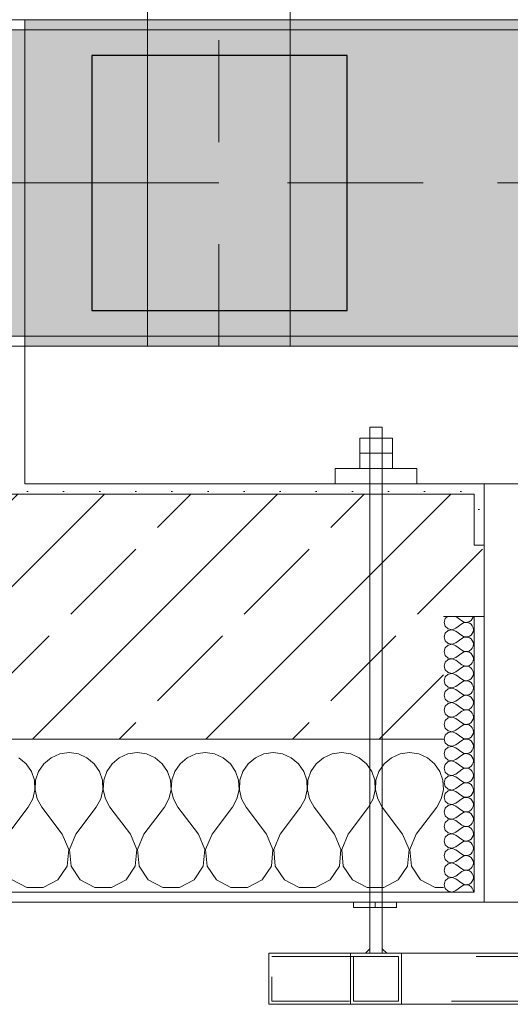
# Model space of a CAD drawing. Header units: metres. Extents: x -3.6 to 84.5, y -11 to 16.8.
# Tile 107 of 225: x 33.085 to 33.565, y -0.255 to 0.71. Entities that reach past the tile are written whole.
import ezdxf

# ---------------------------------------------------------------- set-up
doc = ezdxf.new("R2010")
doc.units = ezdxf.units.M
doc.header["$MEASUREMENT"] = 0
for name, pattern in [('Achse', [0.2, 0.1, -0.05, 0, -0.05]), ('Punktlinie eng', [0.0375, 0.0125, -0.025]), ('Strichlinie doppelt', [0.546806, 0.264583, -0.105833, 0.070556, -0.105833])]:
    doc.linetypes.add(name, pattern=pattern)
for name, color, linetype in [('451 - Universal.Achsen Raster', 7, 'Continuous'), ('604 - Struktur.Wand Aussen', 7, 'Continuous'), ('607 - Struktur.Stütze', 7, 'Continuous'), ('608 - Struktur.Träger', 7, 'Continuous'), ('Neubau_301 - Elemente.Linie', 7, 'Continuous'), ('Neubau_607 - Struktur.Stütze', 7, 'Continuous'), ('Neubau_612 - Struktur.Stahlbau', 7, 'Continuous')]:
    doc.layers.add(name, color=color, linetype=linetype)
pattern_1 = [(45, (0, 0), (-0.01767767, 0.01767767), [0, -0.025])]
pattern_2 = [(0, (0, 0), (0, 0.08660254), [0, -0.05]), (0, (0.025, 0.0433), (0, 0.08660254), [0, -0.05])]
pattern_3 = [(45, (0, 0), (-0.08485281, 0.08485281), []), (45, (-0.04243, 0.04243), (-0.08485281, 0.08485281), [0.09, -0.03])]

# ---------------------------------------------------------------- blocks, each defined once
blk = doc.blocks.new('*X78')
at = {"layer": '604 - Struktur.Wand Aussen', "color": 7, "linetype": 'Continuous', "lineweight": 5}
for p, q in [((33.12422, -0.0096), (33.11581, -0.01331)), ((33.13333, -0.00833), (33.12422, -0.0096)), ((33.14244, -0.0096), (33.13333, -0.00833)), ((33.15086, -0.01331), (33.14244, -0.0096)), ((33.19089, -0.0096), (33.18248, -0.01331)), ((33.2, -0.00833), (33.19089, -0.0096)), ((33.20911, -0.0096), (33.2, -0.00833)), ((33.21752, -0.01331), (33.20911, -0.0096)), ((33.25756, -0.0096), (33.24914, -0.01331)), ((33.26667, -0.00833), (33.25756, -0.0096)), ((33.27578, -0.0096), (33.26667, -0.00833)), ((33.28419, -0.01331), (33.27578, -0.0096)), ((33.32422, -0.0096), (33.31581, -0.01331)), ((33.33333, -0.00833), (33.32422, -0.0096)), ((33.34244, -0.0096), (33.33333, -0.00833)), ((33.35086, -0.01331), (33.34244, -0.0096)), ((33.39089, -0.0096), (33.38248, -0.01331)), ((33.4, -0.00833), (33.39089, -0.0096)), ((33.40911, -0.0096), (33.4, -0.00833)), ((33.41752, -0.01331), (33.40911, -0.0096)), ((33.45756, -0.0096), (33.44914, -0.01331)), ((33.46667, -0.00833), (33.45756, -0.0096)), ((33.47578, -0.0096), (33.46667, -0.00833)), ((33.48419, -0.01331), (33.47578, -0.0096)), ((33.09127, -0.01918), (33.08419, -0.01331)), ((33.09648, -0.02676), (33.09127, -0.01918)), ((33.10873, -0.01918), (33.10352, -0.02676)), ((33.11581, -0.01331), (33.10873, -0.01918)), ((33.15794, -0.01918), (33.15086, -0.01331)), ((33.16315, -0.02676), (33.15794, -0.01918)), ((33.17539, -0.01918), (33.17019, -0.02676)), ((33.18248, -0.01331), (33.17539, -0.01918)), ((33.22461, -0.01918), (33.21752, -0.01331)), ((33.22981, -0.02676), (33.22461, -0.01918)), ((33.24206, -0.01918), (33.23685, -0.02676)), ((33.24914, -0.01331), (33.24206, -0.01918)), ((33.29127, -0.01918), (33.28419, -0.01331)), ((33.29648, -0.02676), (33.29127, -0.01918)), ((33.30873, -0.01918), (33.30352, -0.02676)), ((33.31581, -0.01331), (33.30873, -0.01918)), ((33.35794, -0.01918), (33.35086, -0.01331)), ((33.36315, -0.02676), (33.35794, -0.01918)), ((33.37539, -0.01918), (33.37019, -0.02676)), ((33.38248, -0.01331), (33.37539, -0.01918)), ((33.42461, -0.01918), (33.41752, -0.01331)), ((33.42981, -0.02676), (33.42461, -0.01918)), ((33.44206, -0.01918), (33.43685, -0.02676)), ((33.44914, -0.01331), (33.44206, -0.01918)), ((33.49127, -0.01918), (33.48419, -0.01331)), ((33.49648, -0.02676), (33.49127, -0.01918)), ((33.09942, -0.03547), (33.09648, -0.02676)), ((33.10352, -0.02676), (33.10058, -0.03547)), ((33.16609, -0.03547), (33.16315, -0.02676)), ((33.17019, -0.02676), (33.16725, -0.03547)), ((33.23275, -0.03547), (33.22981, -0.02676)), ((33.23685, -0.02676), (33.23391, -0.03547)), ((33.29942, -0.03547), (33.29648, -0.02676)), ((33.30352, -0.02676), (33.30058, -0.03547)), ((33.36609, -0.03547), (33.36315, -0.02676)), ((33.37019, -0.02676), (33.36725, -0.03547)), ((33.43275, -0.03547), (33.42981, -0.02676)), ((33.43685, -0.02676), (33.43391, -0.03547)), ((33.49942, -0.03547), (33.49648, -0.02676)), ((33.09987, -0.04466), (33.09942, -0.03547)), ((33.10058, -0.03547), (33.10013, -0.04466)), ((33.16653, -0.04466), (33.16609, -0.03547)), ((33.16725, -0.03547), (33.1668, -0.04466)), ((33.2332, -0.04466), (33.23275, -0.03547)), ((33.23391, -0.03547), (33.23347, -0.04466)), ((33.29987, -0.04466), (33.29942, -0.03547)), ((33.30058, -0.03547), (33.30013, -0.04466)), ((33.36653, -0.04466), (33.36609, -0.03547)), ((33.36725, -0.03547), (33.3668, -0.04466)), ((33.4332, -0.04466), (33.43275, -0.03547)), ((33.43391, -0.03547), (33.43347, -0.04466)), ((33.49987, -0.04466), (33.49942, -0.03547)), ((33.09778, -0.05362), (33.09987, -0.04466)), ((33.10013, -0.04466), (33.10222, -0.05362)), ((33.16445, -0.05362), (33.16653, -0.04466)), ((33.1668, -0.04466), (33.16888, -0.05362)), ((33.23112, -0.05362), (33.2332, -0.04466)), ((33.23347, -0.04466), (33.23555, -0.05362)), ((33.29778, -0.05362), (33.29987, -0.04466)), ((33.30013, -0.04466), (33.30222, -0.05362)), ((33.36445, -0.05362), (33.36653, -0.04466)), ((33.3668, -0.04466), (33.36888, -0.05362)), ((33.43112, -0.05362), (33.4332, -0.04466)), ((33.43347, -0.04466), (33.43555, -0.05362)), ((33.49778, -0.05362), (33.49987, -0.04466)), ((33.09333, -0.06167), (33.09778, -0.05362)), ((33.10222, -0.05362), (33.10667, -0.06167)), ((33.16, -0.06167), (33.16445, -0.05362)), ((33.16888, -0.05362), (33.17333, -0.06167)), ((33.22667, -0.06167), (33.23112, -0.05362)), ((33.23555, -0.05362), (33.24, -0.06167)), ((33.29333, -0.06167), (33.29778, -0.05362)), ((33.30222, -0.05362), (33.30667, -0.06167)), ((33.36, -0.06167), (33.36445, -0.05362)), ((33.36888, -0.05362), (33.37333, -0.06167)), ((33.42667, -0.06167), (33.43112, -0.05362)), ((33.43555, -0.05362), (33.44, -0.06167)), ((33.49333, -0.06167), (33.49778, -0.05362)), ((33.07333, -0.08833), (33.09333, -0.06167)), ((33.12667, -0.08833), (33.10667, -0.06167)), ((33.14, -0.08833), (33.16, -0.06167)), ((33.19333, -0.08833), (33.17333, -0.06167)), ((33.20667, -0.08833), (33.22667, -0.06167)), ((33.26, -0.08833), (33.24, -0.06167)), ((33.27333, -0.08833), (33.29333, -0.06167)), ((33.32667, -0.08833), (33.30667, -0.06167)), ((33.34, -0.08833), (33.36, -0.06167)), ((33.39333, -0.08833), (33.37333, -0.06167)), ((33.40667, -0.08833), (33.42667, -0.06167)), ((33.46, -0.08833), (33.44, -0.06167)), ((33.47333, -0.08833), (33.49333, -0.06167)), ((33.13295, -0.1033), (33.12667, -0.08833)), ((33.14, -0.08833), (33.13371, -0.1033)), ((33.19962, -0.1033), (33.19333, -0.08833)), ((33.20667, -0.08833), (33.20038, -0.1033)), ((33.26629, -0.1033), (33.26, -0.08833)), ((33.27333, -0.08833), (33.26705, -0.1033)), ((33.33295, -0.1033), (33.32667, -0.08833)), ((33.34, -0.08833), (33.33371, -0.1033)), ((33.39962, -0.1033), (33.39333, -0.08833)), ((33.40667, -0.08833), (33.40038, -0.1033)), ((33.46629, -0.1033), (33.46, -0.08833)), ((33.47333, -0.08833), (33.46705, -0.1033)), ((33.13142, -0.11947), (33.13295, -0.1033)), ((33.13371, -0.1033), (33.13525, -0.11947)), ((33.19808, -0.11947), (33.19962, -0.1033)), ((33.20038, -0.1033), (33.20192, -0.11947)), ((33.26475, -0.11947), (33.26629, -0.1033)), ((33.26705, -0.1033), (33.26858, -0.11947)), ((33.33142, -0.11947), (33.33295, -0.1033)), ((33.33371, -0.1033), (33.33525, -0.11947)), ((33.39808, -0.11947), (33.39962, -0.1033)), ((33.40038, -0.1033), (33.40192, -0.11947)), ((33.46475, -0.11947), (33.46629, -0.1033)), ((33.46705, -0.1033), (33.46858, -0.11947)), ((33.12243, -0.13299), (33.13142, -0.11947)), ((33.13525, -0.11947), (33.14424, -0.13299)), ((33.1891, -0.13299), (33.19808, -0.11947)), ((33.20192, -0.11947), (33.2109, -0.13299)), ((33.25576, -0.13299), (33.26475, -0.11947)), ((33.26858, -0.11947), (33.27757, -0.13299)), ((33.32243, -0.13299), (33.33142, -0.11947)), ((33.33525, -0.11947), (33.34424, -0.13299)), ((33.3891, -0.13299), (33.39808, -0.11947)), ((33.40192, -0.11947), (33.4109, -0.13299)), ((33.45576, -0.13299), (33.46475, -0.11947)), ((33.46858, -0.11947), (33.47757, -0.13299)), ((33.07757, -0.13299), (33.09188, -0.14066)), ((33.10812, -0.14066), (33.12243, -0.13299)), ((33.14424, -0.13299), (33.15855, -0.14066)), ((33.17479, -0.14066), (33.1891, -0.13299)), ((33.2109, -0.13299), (33.22521, -0.14066)), ((33.24145, -0.14066), (33.25576, -0.13299)), ((33.27757, -0.13299), (33.29188, -0.14066)), ((33.30812, -0.14066), (33.32243, -0.13299)), ((33.34424, -0.13299), (33.35855, -0.14066)), ((33.37479, -0.14066), (33.3891, -0.13299)), ((33.4109, -0.13299), (33.42521, -0.14066)), ((33.44145, -0.14066), (33.45576, -0.13299)), ((33.47757, -0.13299), (33.49188, -0.14066)), ((33.09188, -0.14066), (33.10812, -0.14066)), ((33.15855, -0.14066), (33.17479, -0.14066)), ((33.22521, -0.14066), (33.24145, -0.14066)), ((33.29188, -0.14066), (33.30812, -0.14066)), ((33.35855, -0.14066), (33.37479, -0.14066)), ((33.42521, -0.14066), (33.44145, -0.14066)), ((33.49188, -0.14066), (33.5, -0.14066))]:
    blk.add_line(p, q, dxfattribs=at)
blk = doc.blocks.new('*X87')
at = {"layer": '604 - Struktur.Wand Aussen', "color": 7, "linetype": 'Continuous', "lineweight": 5}
for p, q in [((33.50178, 0.12304), (33.50071, 0.11929)), ((33.50071, 0.11929), (33.50178, 0.11553)), ((33.50392, 0.125), (33.50178, 0.12304)), ((33.51214, 0.125), (33.51786, 0.12071)), ((33.51214, 0.11357), (33.51786, 0.11786)), ((33.51786, 0.12071), (33.51958, 0.11976)), ((33.51958, 0.11881), (33.51786, 0.11786)), ((33.51958, 0.11976), (33.5215, 0.11931)), ((33.5215, 0.11926), (33.51958, 0.11881)), ((33.5215, 0.11931), (33.52347, 0.11941)), ((33.52347, 0.11916), (33.5215, 0.11926)), ((33.52347, 0.11941), (33.52534, 0.12004)), ((33.52534, 0.11853), (33.52347, 0.11916)), ((33.52534, 0.12004), (33.52696, 0.12116)), ((33.52696, 0.11742), (33.52534, 0.11853)), ((33.52696, 0.12116), (33.52822, 0.12267)), ((33.52822, 0.1159), (33.52696, 0.11742)), ((33.52822, 0.12267), (33.52901, 0.12448)), ((33.52901, 0.11409), (33.52822, 0.1159)), ((33.52901, 0.12448), (33.52909, 0.125)), ((33.50178, 0.10876), (33.50071, 0.105)), ((33.50178, 0.11553), (33.50466, 0.1129)), ((33.50466, 0.11139), (33.50178, 0.10876)), ((33.50466, 0.1129), (33.5085, 0.11217)), ((33.5085, 0.11211), (33.50466, 0.11139)), ((33.5085, 0.11217), (33.51214, 0.11357)), ((33.51214, 0.11071), (33.5085, 0.11211)), ((33.51214, 0.11071), (33.51786, 0.10643)), ((33.51786, 0.10643), (33.51958, 0.10547)), ((33.52534, 0.10575), (33.52696, 0.10687)), ((33.52696, 0.10687), (33.52822, 0.10839)), ((33.52822, 0.10839), (33.52901, 0.11019)), ((33.52929, 0.11214), (33.52901, 0.11409)), ((33.52901, 0.11019), (33.52929, 0.11214)), ((33.50071, 0.105), (33.50178, 0.10124)), ((33.50178, 0.10124), (33.50466, 0.09861)), ((33.50466, 0.0971), (33.50178, 0.09447)), ((33.50466, 0.09861), (33.5085, 0.09789)), ((33.5085, 0.09783), (33.50466, 0.0971)), ((33.5085, 0.09789), (33.51214, 0.09929)), ((33.51214, 0.09643), (33.5085, 0.09783)), ((33.51214, 0.09929), (33.51786, 0.10357)), ((33.51958, 0.10453), (33.51786, 0.10357)), ((33.51958, 0.10547), (33.5215, 0.10503)), ((33.5215, 0.10497), (33.51958, 0.10453)), ((33.5215, 0.10503), (33.52347, 0.10512)), ((33.52347, 0.10488), (33.5215, 0.10497)), ((33.52347, 0.10512), (33.52534, 0.10575)), ((33.52534, 0.10425), (33.52347, 0.10488)), ((33.52696, 0.10313), (33.52534, 0.10425)), ((33.52822, 0.10161), (33.52696, 0.10313)), ((33.52901, 0.09981), (33.52822, 0.10161)), ((33.52929, 0.09786), (33.52901, 0.09981)), ((33.52901, 0.09591), (33.52929, 0.09786)), ((33.50178, 0.09447), (33.50071, 0.09071)), ((33.50071, 0.09071), (33.50178, 0.08696)), ((33.50178, 0.08696), (33.50466, 0.08433)), ((33.51214, 0.09643), (33.51786, 0.09214)), ((33.51214, 0.085), (33.51786, 0.08929)), ((33.51786, 0.09214), (33.51958, 0.09119)), ((33.51958, 0.09024), (33.51786, 0.08929)), ((33.51958, 0.09119), (33.5215, 0.09074)), ((33.5215, 0.09069), (33.51958, 0.09024)), ((33.5215, 0.09074), (33.52347, 0.09084)), ((33.52347, 0.09059), (33.5215, 0.09069)), ((33.52347, 0.09084), (33.52534, 0.09147)), ((33.52534, 0.08996), (33.52347, 0.09059)), ((33.52534, 0.09147), (33.52696, 0.09258)), ((33.52696, 0.08884), (33.52534, 0.08996)), ((33.52696, 0.09258), (33.52822, 0.0941)), ((33.52822, 0.08733), (33.52696, 0.08884)), ((33.52822, 0.0941), (33.52901, 0.09591)), ((33.52901, 0.08552), (33.52822, 0.08733)), ((33.50178, 0.08018), (33.50071, 0.07643)), ((33.50466, 0.08282), (33.50178, 0.08018)), ((33.50466, 0.08433), (33.5085, 0.0836)), ((33.5085, 0.08354), (33.50466, 0.08282)), ((33.5085, 0.0836), (33.51214, 0.085)), ((33.51214, 0.08214), (33.5085, 0.08354)), ((33.51214, 0.08214), (33.51786, 0.07786)), ((33.51786, 0.07786), (33.51958, 0.0769)), ((33.52534, 0.07718), (33.52696, 0.0783)), ((33.52696, 0.0783), (33.52822, 0.07982)), ((33.52822, 0.07982), (33.52901, 0.08162)), ((33.52929, 0.08357), (33.52901, 0.08552)), ((33.52901, 0.08162), (33.52929, 0.08357)), ((33.50071, 0.07643), (33.50178, 0.07267)), ((33.50178, 0.07267), (33.50466, 0.07004)), ((33.50466, 0.06853), (33.50178, 0.0659)), ((33.50466, 0.07004), (33.5085, 0.06931)), ((33.5085, 0.06926), (33.50466, 0.06853)), ((33.5085, 0.06931), (33.51214, 0.07071)), ((33.51214, 0.06786), (33.5085, 0.06926)), ((33.51214, 0.07071), (33.51786, 0.075)), ((33.51214, 0.06786), (33.51786, 0.06357)), ((33.51958, 0.07595), (33.51786, 0.075)), ((33.51958, 0.0769), (33.5215, 0.07646)), ((33.5215, 0.0764), (33.51958, 0.07595)), ((33.5215, 0.07646), (33.52347, 0.07655)), ((33.52347, 0.0763), (33.5215, 0.0764)), ((33.52347, 0.07655), (33.52534, 0.07718)), ((33.52534, 0.07567), (33.52347, 0.0763)), ((33.52696, 0.07456), (33.52534, 0.07567)), ((33.52822, 0.07304), (33.52696, 0.07456)), ((33.52901, 0.07124), (33.52822, 0.07304)), ((33.52929, 0.06929), (33.52901, 0.07124)), ((33.52901, 0.06733), (33.52929, 0.06929)), ((33.50178, 0.0659), (33.50071, 0.06214)), ((33.50071, 0.06214), (33.50178, 0.05839)), ((33.50178, 0.05839), (33.50466, 0.05575)), ((33.51214, 0.05643), (33.51786, 0.06071)), ((33.51786, 0.06357), (33.51958, 0.06262)), ((33.51958, 0.06167), (33.51786, 0.06071)), ((33.51958, 0.06262), (33.5215, 0.06217)), ((33.5215, 0.06211), (33.51958, 0.06167)), ((33.5215, 0.06217), (33.52347, 0.06227)), ((33.52347, 0.06202), (33.5215, 0.06211)), ((33.52347, 0.06227), (33.52534, 0.0629)), ((33.52534, 0.06139), (33.52347, 0.06202)), ((33.52534, 0.0629), (33.52696, 0.06401)), ((33.52696, 0.06027), (33.52534, 0.06139)), ((33.52696, 0.06401), (33.52822, 0.06553)), ((33.52822, 0.05876), (33.52696, 0.06027)), ((33.52822, 0.06553), (33.52901, 0.06733)), ((33.52901, 0.05695), (33.52822, 0.05876)), ((33.50178, 0.05161), (33.50071, 0.04786)), ((33.50466, 0.05425), (33.50178, 0.05161)), ((33.50466, 0.05575), (33.5085, 0.05503)), ((33.5085, 0.05497), (33.50466, 0.05425)), ((33.5085, 0.05503), (33.51214, 0.05643)), ((33.51214, 0.05357), (33.5085, 0.05497)), ((33.51214, 0.05357), (33.51786, 0.04929)), ((33.51786, 0.04929), (33.51958, 0.04833)), ((33.51958, 0.04833), (33.5215, 0.04789)), ((33.52347, 0.04798), (33.52534, 0.04861)), ((33.52534, 0.04861), (33.52696, 0.04973)), ((33.52696, 0.04973), (33.52822, 0.05124)), ((33.52822, 0.05124), (33.52901, 0.05305)), ((33.52929, 0.055), (33.52901, 0.05695)), ((33.52901, 0.05305), (33.52929, 0.055)), ((33.50071, 0.04786), (33.50178, 0.0441)), ((33.50178, 0.0441), (33.50466, 0.04147)), ((33.50466, 0.03996), (33.50178, 0.03733)), ((33.50466, 0.04147), (33.5085, 0.04074)), ((33.5085, 0.04069), (33.50466, 0.03996)), ((33.5085, 0.04074), (33.51214, 0.04214)), ((33.51214, 0.03929), (33.5085, 0.04069)), ((33.51214, 0.04214), (33.51786, 0.04643)), ((33.51214, 0.03929), (33.51786, 0.035)), ((33.51958, 0.04738), (33.51786, 0.04643)), ((33.5215, 0.04783), (33.51958, 0.04738)), ((33.5215, 0.04789), (33.52347, 0.04798)), ((33.52347, 0.04773), (33.5215, 0.04783)), ((33.52534, 0.0471), (33.52347, 0.04773)), ((33.52696, 0.04599), (33.52534, 0.0471)), ((33.52822, 0.04447), (33.52696, 0.04599)), ((33.52901, 0.04267), (33.52822, 0.04447)), ((33.52822, 0.03696), (33.52901, 0.03876)), ((33.52929, 0.04071), (33.52901, 0.04267)), ((33.52901, 0.03876), (33.52929, 0.04071)), ((33.50178, 0.03733), (33.50071, 0.03357)), ((33.50071, 0.03357), (33.50178, 0.02982)), ((33.50178, 0.02982), (33.50466, 0.02718)), ((33.51214, 0.02786), (33.51786, 0.03214)), ((33.51786, 0.035), (33.51958, 0.03405)), ((33.51958, 0.0331), (33.51786, 0.03214)), ((33.51958, 0.03405), (33.5215, 0.0336)), ((33.5215, 0.03354), (33.51958, 0.0331)), ((33.5215, 0.0336), (33.52347, 0.0337)), ((33.52347, 0.03345), (33.5215, 0.03354)), ((33.52347, 0.0337), (33.52534, 0.03433)), ((33.52534, 0.03282), (33.52347, 0.03345)), ((33.52534, 0.03433), (33.52696, 0.03544)), ((33.52696, 0.0317), (33.52534, 0.03282)), ((33.52696, 0.03544), (33.52822, 0.03696)), ((33.52822, 0.03018), (33.52696, 0.0317)), ((33.52901, 0.02838), (33.52822, 0.03018)), ((33.50178, 0.02304), (33.50071, 0.01929)), ((33.50466, 0.02567), (33.50178, 0.02304)), ((33.50466, 0.02718), (33.5085, 0.02646)), ((33.5085, 0.0264), (33.50466, 0.02567)), ((33.5085, 0.02646), (33.51214, 0.02786)), ((33.51214, 0.025), (33.5085, 0.0264)), ((33.51214, 0.025), (33.51786, 0.02071)), ((33.51786, 0.02071), (33.51958, 0.01976)), ((33.51958, 0.01976), (33.5215, 0.01931)), ((33.5215, 0.01931), (33.52347, 0.01941)), ((33.52347, 0.01941), (33.52534, 0.02004)), ((33.52534, 0.02004), (33.52696, 0.02116)), ((33.52696, 0.02116), (33.52822, 0.02267)), ((33.52822, 0.02267), (33.52901, 0.02448)), ((33.52929, 0.02643), (33.52901, 0.02838)), ((33.52901, 0.02448), (33.52929, 0.02643)), ((33.50071, 0.01929), (33.50178, 0.01553)), ((33.50178, 0.01553), (33.50466, 0.0129)), ((33.50466, 0.01139), (33.50178, 0.00876)), ((33.50466, 0.0129), (33.5085, 0.01217)), ((33.5085, 0.01211), (33.50466, 0.01139)), ((33.5085, 0.01217), (33.51214, 0.01357)), ((33.51214, 0.01071), (33.5085, 0.01211)), ((33.51214, 0.01357), (33.51786, 0.01786)), ((33.51214, 0.01071), (33.51786, 0.00643)), ((33.51958, 0.01881), (33.51786, 0.01786)), ((33.5215, 0.01926), (33.51958, 0.01881)), ((33.52347, 0.01916), (33.5215, 0.01926)), ((33.52534, 0.01853), (33.52347, 0.01916)), ((33.52696, 0.01742), (33.52534, 0.01853)), ((33.52822, 0.0159), (33.52696, 0.01742)), ((33.52901, 0.01409), (33.52822, 0.0159)), ((33.52822, 0.00839), (33.52901, 0.01019)), ((33.52929, 0.01214), (33.52901, 0.01409)), ((33.52901, 0.01019), (33.52929, 0.01214)), ((33.50178, 0.00876), (33.50071, 0.005)), ((33.50071, 0.005), (33.50178, 0.00124)), ((33.50178, 0.00124), (33.50466, -0.00139)), ((33.51214, -0.00071), (33.51786, 0.00357)), ((33.51786, 0.00643), (33.51958, 0.00547)), ((33.51958, 0.00453), (33.51786, 0.00357)), ((33.51958, 0.00547), (33.5215, 0.00503)), ((33.5215, 0.00497), (33.51958, 0.00453)), ((33.5215, 0.00503), (33.52347, 0.00512)), ((33.52347, 0.00488), (33.5215, 0.00497)), ((33.52347, 0.00512), (33.52534, 0.00575)), ((33.52534, 0.00425), (33.52347, 0.00488)), ((33.52534, 0.00575), (33.52696, 0.00687)), ((33.52696, 0.00313), (33.52534, 0.00425)), ((33.52696, 0.00687), (33.52822, 0.00839)), ((33.52822, 0.00161), (33.52696, 0.00313)), ((33.52901, -0.00019), (33.52822, 0.00161)), ((33.50178, -0.00553), (33.50071, -0.00929)), ((33.50071, -0.00929), (33.50178, -0.01304)), ((33.50466, -0.0029), (33.50178, -0.00553)), ((33.50466, -0.00139), (33.5085, -0.00211)), ((33.5085, -0.00217), (33.50466, -0.0029)), ((33.5085, -0.00211), (33.51214, -0.00071)), ((33.51214, -0.00357), (33.5085, -0.00217)), ((33.51214, -0.00357), (33.51786, -0.00786)), ((33.51786, -0.00786), (33.51958, -0.00881)), ((33.51958, -0.00881), (33.5215, -0.00926)), ((33.5215, -0.00931), (33.51958, -0.00976)), ((33.5215, -0.00926), (33.52347, -0.00916)), ((33.52347, -0.00941), (33.5215, -0.00931)), ((33.52347, -0.00916), (33.52534, -0.00853)), ((33.52534, -0.01004), (33.52347, -0.00941)), ((33.52534, -0.00853), (33.52696, -0.00742)), ((33.52696, -0.00742), (33.52822, -0.0059)), ((33.52822, -0.0059), (33.52901, -0.00409)), ((33.52929, -0.00214), (33.52901, -0.00019)), ((33.52901, -0.00409), (33.52929, -0.00214)), ((33.50178, -0.01304), (33.50466, -0.01567)), ((33.50466, -0.01718), (33.50178, -0.01982)), ((33.50466, -0.01567), (33.5085, -0.0164)), ((33.5085, -0.01646), (33.50466, -0.01718)), ((33.5085, -0.0164), (33.51214, -0.015)), ((33.51214, -0.01786), (33.5085, -0.01646)), ((33.51214, -0.015), (33.51786, -0.01071)), ((33.51214, -0.01786), (33.51786, -0.02214)), ((33.51958, -0.00976), (33.51786, -0.01071)), ((33.52696, -0.01116), (33.52534, -0.01004)), ((33.52822, -0.01267), (33.52696, -0.01116)), ((33.52901, -0.01448), (33.52822, -0.01267)), ((33.52822, -0.02018), (33.52901, -0.01838)), ((33.52929, -0.01643), (33.52901, -0.01448)), ((33.52901, -0.01838), (33.52929, -0.01643)), ((33.50178, -0.01982), (33.50071, -0.02357)), ((33.50071, -0.02357), (33.50178, -0.02733)), ((33.50178, -0.02733), (33.50466, -0.02996)), ((33.51214, -0.02929), (33.51786, -0.025)), ((33.51786, -0.02214), (33.51958, -0.0231)), ((33.51958, -0.02405), (33.51786, -0.025)), ((33.51958, -0.0231), (33.5215, -0.02354)), ((33.5215, -0.0236), (33.51958, -0.02405)), ((33.5215, -0.02354), (33.52347, -0.02345)), ((33.52347, -0.0237), (33.5215, -0.0236)), ((33.52347, -0.02345), (33.52534, -0.02282)), ((33.52534, -0.02433), (33.52347, -0.0237)), ((33.52534, -0.02282), (33.52696, -0.0217)), ((33.52696, -0.02544), (33.52534, -0.02433)), ((33.52696, -0.0217), (33.52822, -0.02018)), ((33.52822, -0.02696), (33.52696, -0.02544)), ((33.52901, -0.02876), (33.52822, -0.02696)), ((33.52929, -0.03071), (33.52901, -0.02876)), ((33.50178, -0.0341), (33.50071, -0.03786)), ((33.50071, -0.03786), (33.50178, -0.04161)), ((33.50466, -0.03147), (33.50178, -0.0341)), ((33.50466, -0.02996), (33.5085, -0.03069)), ((33.5085, -0.03074), (33.50466, -0.03147)), ((33.5085, -0.03069), (33.51214, -0.02929)), ((33.51214, -0.03214), (33.5085, -0.03074)), ((33.51214, -0.03214), (33.51786, -0.03643)), ((33.51786, -0.03643), (33.51958, -0.03738)), ((33.51958, -0.03833), (33.51786, -0.03929)), ((33.51958, -0.03738), (33.5215, -0.03783)), ((33.5215, -0.03789), (33.51958, -0.03833)), ((33.5215, -0.03783), (33.52347, -0.03773)), ((33.52347, -0.03798), (33.5215, -0.03789)), ((33.52347, -0.03773), (33.52534, -0.0371)), ((33.52534, -0.03861), (33.52347, -0.03798)), ((33.52534, -0.0371), (33.52696, -0.03599)), ((33.52696, -0.03599), (33.52822, -0.03447)), ((33.52822, -0.03447), (33.52901, -0.03267)), ((33.52901, -0.03267), (33.52929, -0.03071)), ((33.50178, -0.04161), (33.50466, -0.04425)), ((33.50466, -0.04575), (33.50178, -0.04839)), ((33.50466, -0.04425), (33.5085, -0.04497)), ((33.5085, -0.04503), (33.50466, -0.04575)), ((33.5085, -0.04497), (33.51214, -0.04357)), ((33.51214, -0.04643), (33.5085, -0.04503)), ((33.51214, -0.04357), (33.51786, -0.03929)), ((33.51214, -0.04643), (33.51786, -0.05071)), ((33.52696, -0.03973), (33.52534, -0.03861)), ((33.52822, -0.04124), (33.52696, -0.03973)), ((33.52901, -0.04305), (33.52822, -0.04124)), ((33.52822, -0.04876), (33.52901, -0.04695)), ((33.52929, -0.045), (33.52901, -0.04305)), ((33.52901, -0.04695), (33.52929, -0.045)), ((33.50178, -0.04839), (33.50071, -0.05214)), ((33.50071, -0.05214), (33.50178, -0.0559)), ((33.50178, -0.0559), (33.50466, -0.05853)), ((33.5085, -0.05926), (33.51214, -0.05786)), ((33.51214, -0.05786), (33.51786, -0.05357)), ((33.51786, -0.05071), (33.51958, -0.05167)), ((33.51958, -0.05262), (33.51786, -0.05357)), ((33.51958, -0.05167), (33.5215, -0.05211)), ((33.5215, -0.05217), (33.51958, -0.05262)), ((33.5215, -0.05211), (33.52347, -0.05202)), ((33.52347, -0.05227), (33.5215, -0.05217)), ((33.52347, -0.05202), (33.52534, -0.05139)), ((33.52534, -0.0529), (33.52347, -0.05227)), ((33.52534, -0.05139), (33.52696, -0.05027)), ((33.52696, -0.05401), (33.52534, -0.0529)), ((33.52696, -0.05027), (33.52822, -0.04876)), ((33.52822, -0.05553), (33.52696, -0.05401)), ((33.52901, -0.05733), (33.52822, -0.05553)), ((33.52929, -0.05929), (33.52901, -0.05733)), ((33.50178, -0.06267), (33.50071, -0.06643)), ((33.50071, -0.06643), (33.50178, -0.07018)), ((33.50466, -0.06004), (33.50178, -0.06267)), ((33.50466, -0.05853), (33.5085, -0.05926)), ((33.5085, -0.05931), (33.50466, -0.06004)), ((33.51214, -0.06071), (33.5085, -0.05931)), ((33.51214, -0.06071), (33.51786, -0.065)), ((33.51786, -0.065), (33.51958, -0.06595)), ((33.51958, -0.0669), (33.51786, -0.06786)), ((33.51958, -0.06595), (33.5215, -0.0664)), ((33.5215, -0.06646), (33.51958, -0.0669)), ((33.5215, -0.0664), (33.52347, -0.0663)), ((33.52347, -0.06655), (33.5215, -0.06646)), ((33.52347, -0.0663), (33.52534, -0.06567)), ((33.52534, -0.06718), (33.52347, -0.06655)), ((33.52534, -0.06567), (33.52696, -0.06456)), ((33.52696, -0.0683), (33.52534, -0.06718)), ((33.52696, -0.06456), (33.52822, -0.06304)), ((33.52822, -0.06304), (33.52901, -0.06124)), ((33.52901, -0.06124), (33.52929, -0.05929)), ((33.50178, -0.07696), (33.50071, -0.08071)), ((33.50178, -0.07018), (33.50466, -0.07282)), ((33.50466, -0.07433), (33.50178, -0.07696)), ((33.50466, -0.07282), (33.5085, -0.07354)), ((33.5085, -0.0736), (33.50466, -0.07433)), ((33.5085, -0.07354), (33.51214, -0.07214)), ((33.51214, -0.075), (33.5085, -0.0736)), ((33.51214, -0.07214), (33.51786, -0.06786)), ((33.51214, -0.075), (33.51786, -0.07929)), ((33.52822, -0.06982), (33.52696, -0.0683)), ((33.52901, -0.07162), (33.52822, -0.06982)), ((33.52822, -0.07733), (33.52901, -0.07552)), ((33.52929, -0.07357), (33.52901, -0.07162)), ((33.52901, -0.07552), (33.52929, -0.07357)), ((33.50071, -0.08071), (33.50178, -0.08447)), ((33.50178, -0.08447), (33.50466, -0.0871)), ((33.5085, -0.08783), (33.51214, -0.08643)), ((33.51214, -0.08643), (33.51786, -0.08214)), ((33.51786, -0.07929), (33.51958, -0.08024)), ((33.51958, -0.08119), (33.51786, -0.08214)), ((33.51958, -0.08024), (33.5215, -0.08069)), ((33.5215, -0.08074), (33.51958, -0.08119)), ((33.5215, -0.08069), (33.52347, -0.08059)), ((33.52347, -0.08084), (33.5215, -0.08074)), ((33.52347, -0.08059), (33.52534, -0.07996)), ((33.52534, -0.08147), (33.52347, -0.08084)), ((33.52534, -0.07996), (33.52696, -0.07884)), ((33.52696, -0.08258), (33.52534, -0.08147)), ((33.52696, -0.07884), (33.52822, -0.07733)), ((33.52822, -0.0841), (33.52696, -0.08258)), ((33.52901, -0.08591), (33.52822, -0.0841)), ((33.52929, -0.08786), (33.52901, -0.08591)), ((33.50178, -0.09124), (33.50071, -0.095)), ((33.50071, -0.095), (33.50178, -0.09876)), ((33.50466, -0.08861), (33.50178, -0.09124)), ((33.50466, -0.0871), (33.5085, -0.08783)), ((33.5085, -0.08789), (33.50466, -0.08861)), ((33.51214, -0.08929), (33.5085, -0.08789)), ((33.51214, -0.08929), (33.51786, -0.09357)), ((33.51214, -0.10071), (33.51786, -0.09643)), ((33.51786, -0.09357), (33.51958, -0.09453)), ((33.51958, -0.09547), (33.51786, -0.09643)), ((33.51958, -0.09453), (33.5215, -0.09497)), ((33.5215, -0.09503), (33.51958, -0.09547)), ((33.5215, -0.09497), (33.52347, -0.09488)), ((33.52347, -0.09512), (33.5215, -0.09503)), ((33.52347, -0.09488), (33.52534, -0.09425)), ((33.52534, -0.09575), (33.52347, -0.09512)), ((33.52534, -0.09425), (33.52696, -0.09313)), ((33.52696, -0.09687), (33.52534, -0.09575)), ((33.52696, -0.09313), (33.52822, -0.09161)), ((33.52822, -0.09161), (33.52901, -0.08981)), ((33.52901, -0.08981), (33.52929, -0.08786)), ((33.50178, -0.10553), (33.50071, -0.10929)), ((33.50178, -0.09876), (33.50466, -0.10139)), ((33.50466, -0.1029), (33.50178, -0.10553)), ((33.50466, -0.10139), (33.5085, -0.10211)), ((33.5085, -0.10217), (33.50466, -0.1029)), ((33.5085, -0.10211), (33.51214, -0.10071)), ((33.51214, -0.10357), (33.5085, -0.10217)), ((33.51214, -0.10357), (33.51786, -0.10786)), ((33.52822, -0.09839), (33.52696, -0.09687)), ((33.52696, -0.10742), (33.52822, -0.1059)), ((33.52901, -0.10019), (33.52822, -0.09839)), ((33.52822, -0.1059), (33.52901, -0.10409)), ((33.52929, -0.10214), (33.52901, -0.10019)), ((33.52901, -0.10409), (33.52929, -0.10214)), ((33.50071, -0.10929), (33.50178, -0.11304)), ((33.50178, -0.11304), (33.50466, -0.11567)), ((33.50466, -0.11567), (33.5085, -0.1164)), ((33.5085, -0.1164), (33.51214, -0.115)), ((33.51214, -0.115), (33.51786, -0.11071)), ((33.51786, -0.10786), (33.51958, -0.10881)), ((33.51958, -0.10976), (33.51786, -0.11071)), ((33.51958, -0.10881), (33.5215, -0.10926)), ((33.5215, -0.10931), (33.51958, -0.10976)), ((33.5215, -0.10926), (33.52347, -0.10916)), ((33.52347, -0.10941), (33.5215, -0.10931)), ((33.52347, -0.10916), (33.52534, -0.10853)), ((33.52534, -0.11004), (33.52347, -0.10941)), ((33.52534, -0.10853), (33.52696, -0.10742)), ((33.52696, -0.11116), (33.52534, -0.11004)), ((33.52822, -0.11267), (33.52696, -0.11116)), ((33.52901, -0.11448), (33.52822, -0.11267)), ((33.52929, -0.11643), (33.52901, -0.11448)), ((33.50178, -0.11982), (33.50071, -0.12357)), ((33.50071, -0.12357), (33.50178, -0.12733)), ((33.50466, -0.11718), (33.50178, -0.11982)), ((33.5085, -0.11646), (33.50466, -0.11718)), ((33.51214, -0.11786), (33.5085, -0.11646)), ((33.51214, -0.11786), (33.51786, -0.12214)), ((33.51214, -0.12929), (33.51786, -0.125)), ((33.51786, -0.12214), (33.51958, -0.1231)), ((33.51958, -0.12405), (33.51786, -0.125)), ((33.51958, -0.1231), (33.5215, -0.12354)), ((33.5215, -0.1236), (33.51958, -0.12405)), ((33.5215, -0.12354), (33.52347, -0.12345)), ((33.52347, -0.1237), (33.5215, -0.1236)), ((33.52347, -0.12345), (33.52534, -0.12282)), ((33.52534, -0.12433), (33.52347, -0.1237)), ((33.52534, -0.12282), (33.52696, -0.1217)), ((33.52696, -0.12544), (33.52534, -0.12433)), ((33.52696, -0.1217), (33.52822, -0.12018)), ((33.52822, -0.12696), (33.52696, -0.12544)), ((33.52822, -0.12018), (33.52901, -0.11838)), ((33.52901, -0.11838), (33.52929, -0.11643)), ((33.50178, -0.1341), (33.50071, -0.13786)), ((33.50178, -0.12733), (33.50466, -0.12996)), ((33.50466, -0.13147), (33.50178, -0.1341)), ((33.50466, -0.12996), (33.5085, -0.13069)), ((33.5085, -0.13074), (33.50466, -0.13147)), ((33.5085, -0.13069), (33.51214, -0.12929)), ((33.51214, -0.13214), (33.5085, -0.13074)), ((33.51214, -0.13214), (33.51786, -0.13643)), ((33.52696, -0.13599), (33.52822, -0.13447)), ((33.52901, -0.12876), (33.52822, -0.12696)), ((33.52822, -0.13447), (33.52901, -0.13267)), ((33.52929, -0.13071), (33.52901, -0.12876)), ((33.52901, -0.13267), (33.52929, -0.13071)), ((33.50071, -0.13786), (33.50178, -0.14161)), ((33.50178, -0.14161), (33.50466, -0.14425)), ((33.50466, -0.14425), (33.5085, -0.14497)), ((33.5085, -0.14497), (33.51214, -0.14357)), ((33.51214, -0.14357), (33.51786, -0.13929)), ((33.51786, -0.13643), (33.51958, -0.13738)), ((33.51958, -0.13833), (33.51786, -0.13929)), ((33.51958, -0.13738), (33.5215, -0.13783)), ((33.5215, -0.13789), (33.51958, -0.13833)), ((33.5215, -0.13783), (33.52347, -0.13773)), ((33.52347, -0.13798), (33.5215, -0.13789)), ((33.52347, -0.13773), (33.52534, -0.1371)), ((33.52534, -0.13861), (33.52347, -0.13798)), ((33.52534, -0.1371), (33.52696, -0.13599)), ((33.52696, -0.13973), (33.52534, -0.13861)), ((33.52822, -0.14124), (33.52696, -0.13973)), ((33.52901, -0.14305), (33.52822, -0.14124)), ((33.52929, -0.145), (33.52901, -0.14305))]:
    blk.add_line(p, q, dxfattribs=at)

msp = doc.modelspace()

# ---------------------------------------------------------------- hatches: boundary and pattern name
at = {"layer": '604 - Struktur.Wand Aussen', "linetype": 'Continuous', "lineweight": 0, "true_color": 0x000000}
h = msp.add_hatch(dxfattribs=at)
h.set_pattern_fill('Gips_0001', color=18, style=0, pattern_type=2)
h.set_pattern_definition(pattern_1)
h.paths.add_polyline_path([(33.08999, 0.255), (33.08999, 0.245), (33.53, 0.245), (33.53, 0.255)])
h = msp.add_hatch(dxfattribs=at)
h.set_pattern_fill('Gips_0001', color=18, style=0, pattern_type=2)
h.set_pattern_definition(pattern_1)
h.paths.add_polyline_path([(33.53, 0.255), (33.53, 0.195), (33.54, 0.195), (33.54, 0.255)])
h = msp.add_hatch(dxfattribs=at)
h.set_pattern_fill('Beton__Stahlbeton_0001', color=18, style=0, pattern_type=2)
h.set_pattern_definition(pattern_3)
h.paths.add_polyline_path([(32.34, 0.125), (32.35, 0.125), (32.38, 0.125), (32.38, 0.005), (33.5, 0.005), (33.5, 0.125), (33.53, 0.125), (33.54, 0.125), (33.54, 0.195), (33.53, 0.195), (33.53, 0.245), (32.35, 0.245), (32.35, 0.195), (32.34, 0.195)])
h = msp.add_hatch(dxfattribs=at)
h.set_pattern_fill('Verputz_0001', color=18, style=0, pattern_type=2)
h.set_pattern_definition(pattern_2)
h.paths.add_polyline_path([(33.53, -0.155), (33.54, -0.155), (33.54, 0.125), (33.53, 0.125)])
h = msp.add_hatch(dxfattribs=at)
h.set_pattern_fill('Verputz_0001', color=18, style=0, pattern_type=2)
h.set_pattern_definition(pattern_2)
h.paths.add_polyline_path([(32.35, -0.155), (33.53, -0.155), (33.53, -0.145), (32.35, -0.145)])
at = {"layer": '607 - Struktur.Stütze', "linetype": 'Continuous', "lineweight": 0, "true_color": 0x000000}
h = msp.add_hatch(dxfattribs=at)
h.set_pattern_fill('Gips_0001', color=18, style=0, pattern_type=2)
h.set_pattern_definition(pattern_1)
h.paths.add_polyline_path([(32.76999, 0.70998), (32.76999, 0.255), (32.77999, 0.255), (32.77999, 0.69998), (33.07999, 0.69998), (33.07999, 0.255), (33.08999, 0.255), (33.08999, 0.70998)])
h = msp.add_hatch(dxfattribs=at)
h.set_pattern_fill('Gips_0001', color=18, style=0, pattern_type=2)
h.set_pattern_definition(pattern_1)
h.paths.add_polyline_path([(32.76999, 0.255), (32.76999, 0.245), (33.08999, 0.245), (33.08999, 0.255), (33.07999, 0.255), (33.07999, 0.24998), (32.77999, 0.24998), (32.77999, 0.255)])
at = {"layer": '608 - Struktur.Träger', "linetype": 'Continuous', "lineweight": 0, "true_color": 0x000000}
h = msp.add_hatch(dxfattribs=at)
h.set_pattern_fill('Gips_0001', color=18, style=0, pattern_type=2)
h.set_pattern_definition(pattern_1)
h.paths.add_polyline_path([(36.36999, 0.70998), (33.08999, 0.70998), (33.08999, 0.69998), (36.36999, 0.69998)])
h = msp.add_hatch(dxfattribs=at)
h.set_pattern_fill('Beton__Stahlbeton_0001', color=18, style=0, pattern_type=2)
h.set_pattern_definition(pattern_3)
h.paths.add_polyline_path([(0.68999, 0.69998), (0.37999, 0.69998), (0.37999, 0.39998), (0.68999, 0.39998), (3.96999, 0.39998), (4.28999, 0.39998), (7.56999, 0.39998), (7.88999, 0.39998), (11.16999, 0.39998), (11.48999, 0.39998), (14.76999, 0.39998), (15.08999, 0.39998), (18.36999, 0.39998), (18.68999, 0.39998), (21.96999, 0.39998), (22.28999, 0.39998), (25.56999, 0.39998), (25.88999, 0.39998), (29.16999, 0.39998), (29.48999, 0.39998), (32.76999, 0.39998), (33.08999, 0.39998), (36.36999, 0.39998), (36.68999, 0.39998), (39.96999, 0.39998), (40.28999, 0.39998), (43.56999, 0.39998), (43.88999, 0.39998), (47.16999, 0.39998), (47.48999, 0.39998), (50.76999, 0.39998), (51.08999, 0.39998), (51.79999, 0.39998), (51.96999, 0.39998), (54.36999, 0.39998), (54.68999, 0.39998), (57.96999, 0.39998), (58.28999, 0.39998), (61.56999, 0.39998), (61.87999, 0.39998), (61.87999, 0.69998), (61.56999, 0.69998), (58.28999, 0.69998), (57.96999, 0.69998), (54.68999, 0.69998), (54.36999, 0.69998), (51.96999, 0.69998), (51.79999, 0.69998), (51.08999, 0.69998), (50.76999, 0.69998), (47.48999, 0.69998), (47.15998, 0.69998), (43.88999, 0.69998), (43.56999, 0.69998), (40.28999, 0.69998), (39.935, 0.69998), (36.68999, 0.69998), (36.36999, 0.69998), (33.08999, 0.69998), (32.76999, 0.69998), (29.48999, 0.69998), (29.16999, 0.69998), (25.88999, 0.69998), (25.56999, 0.69998), (22.28999, 0.69998), (21.96999, 0.69998), (18.68999, 0.69998), (18.36999, 0.69998), (15.08999, 0.69998), (14.76999, 0.69998), (11.48999, 0.69998), (11.16999, 0.69998), (7.88999, 0.69998), (7.56999, 0.69998), (4.28999, 0.69998), (3.96999, 0.69998)])
h = msp.add_hatch(dxfattribs=at)
h.set_pattern_fill('Gips_0001', color=18, style=0, pattern_type=2)
h.set_pattern_definition(pattern_1)
h.paths.add_polyline_path([(33.08999, 0.39998), (33.08999, 0.38998), (36.36999, 0.38998), (36.36999, 0.39998)])

# ---------------------------------------------------------------- linework, layer by layer
at = {"layer": '451 - Universal.Achsen Raster', "color": 160, "linetype": 'Strichlinie doppelt', "lineweight": 9, "true_color": 0x3232ff}
msp.add_line((64.93503, 0.54998), (-3.175, 0.54998), dxfattribs=at)
at = {"layer": '604 - Struktur.Wand Aussen', "color": 7, "linetype": 'Continuous', "lineweight": 5}
for p, q in [((33.53, 0.255), (33.54, 0.255)), ((33.54, 0.245), (33.54, 0.255)), ((33.54, 0.195), (33.54, 0.245)), ((33.53, 0.195), (33.54, 0.195)), ((33.5, 0.125), (33.53, 0.125)), ((33.53, 0.125), (33.53, -0.145)), ((33.53, 0.125), (33.54, 0.125)), ((33.53, -0.145), (33.53, 0.125)), ((33.54, 0.005), (33.54, 0.125)), ((33.54, -0.005), (33.54, 0.005)), ((33.54, -0.145), (33.54, -0.005)), ((32.38, -0.145), (33.5, -0.145)), ((33.5, -0.145), (33.53, -0.145)), ((33.54, -0.155), (33.54, -0.145)), ((33.53, -0.155), (33.54, -0.155))]:
    msp.add_line(p, q, dxfattribs=at)
at = {"layer": '604 - Struktur.Wand Aussen', "color": 7, "linetype": 'Continuous', "lineweight": 13}
for p, q in [((35.94, 0.255), (33.54, 0.255)), ((33.53, 0.245), (32.35, 0.245)), ((33.53, 0.245), (33.53, 0.195)), ((33.54, 0.125), (33.54, 0.195)), ((32.38, 0.005), (33.5, 0.005)), ((33.54, -0.155), (35.94, -0.155))]:
    msp.add_line(p, q, dxfattribs=at)
at = {"layer": '604 - Struktur.Wand Aussen', "color": 7, "linetype": 'Continuous', "lineweight": 5, "flags": 128}
for points in [[(33.53, 0.255), (33.08999, 0.255)], [(32.35, -0.155), (33.53, -0.155)]]:
    msp.add_lwpolyline(points, dxfattribs=at)
at = {"layer": '607 - Struktur.Stütze', "color": 7, "linetype": 'Continuous', "lineweight": 5, "flags": 128}
msp.add_lwpolyline([(33.08999, 0.255), (33.08999, 0.70998), (32.76999, 0.70998), (32.76999, 0.255)], dxfattribs=at)
at = {"layer": '608 - Struktur.Träger', "color": 7, "linetype": 'Continuous', "lineweight": 13}
for p, q in [((0.37999, 0.70998), (61.87999, 0.70998)), ((33.08999, 0.69998), (32.76999, 0.69998)), ((36.36999, 0.69998), (33.08999, 0.69998)), ((0.37999, 0.38998), (61.87999, 0.38998))]:
    msp.add_line(p, q, dxfattribs=at)
at = {"layer": '608 - Struktur.Träger', "color": 7, "linetype": 'Continuous', "lineweight": 5}
for p, q in [((33.08999, 0.70998), (33.08999, 0.69998)), ((36.36999, 0.70998), (33.08999, 0.70998)), ((33.08999, 0.39998), (33.08999, 0.38998)), ((36.36999, 0.38998), (33.08999, 0.38998))]:
    msp.add_line(p, q, dxfattribs=at)
at = {"layer": '608 - Struktur.Träger', "color": 7, "linetype": 'Achse', "lineweight": 9}
msp.add_line((0.37999, 0.54998), (61.87999, 0.54998), dxfattribs=at)
at = {"layer": '608 - Struktur.Träger', "color": 7, "linetype": 'Continuous', "lineweight": 13, "flags": 128}
msp.add_lwpolyline([(54.68999, 0.39998), (54.36999, 0.39998), (51.96999, 0.39998), (51.79999, 0.39998), (51.08999, 0.39998), (50.76999, 0.39998), (47.48999, 0.39998), (47.16999, 0.39998), (43.88999, 0.39998), (43.56999, 0.39998), (40.28999, 0.39998), (39.96999, 0.39998), (36.68999, 0.39998), (36.36999, 0.39998), (33.08999, 0.39998), (32.76999, 0.39998), (29.48999, 0.39998), (29.16999, 0.39998), (25.88999, 0.39998), (25.56999, 0.39998), (22.28999, 0.39998), (21.96999, 0.39998), (18.68999, 0.39998), (18.36999, 0.39998)], dxfattribs=at)
at = {"layer": 'Neubau_301 - Elemente.Linie', "color": 1, "linetype": 'Continuous', "lineweight": 13, "flags": 128}
for points in [[(33.44, 0.31073), (33.428, 0.31073), (33.428, -0.205), (33.44, -0.205)], [(33.418, 0.285), (33.45, 0.285), (33.45, 0.3), (33.418, 0.3)], [(33.418, 0.27), (33.45, 0.27), (33.45, 0.285), (33.418, 0.285)], [(33.394, 0.255), (33.474, 0.255), (33.474, 0.27), (33.394, 0.27)], [(33.329, -0.205), (36.151, -0.205), (36.151, -0.255), (33.329, -0.255)], [(33.409, -0.205), (33.459, -0.205), (33.459, -0.255), (33.409, -0.255)]]:
    msp.add_lwpolyline(points, close=True, dxfattribs=at)
at = {"layer": 'Neubau_301 - Elemente.Linie', "color": 1, "linetype": 'Continuous', "lineweight": 9, "flags": 128}
for points in [[(33.4119, -0.155), (33.433, -0.155), (33.433, -0.16), (33.4119, -0.16)], [(33.4541, -0.155), (33.433, -0.155), (33.433, -0.16), (33.4541, -0.16)], [(33.412, -0.208), (33.456, -0.208), (33.456, -0.252), (33.412, -0.252)]]:
    msp.add_lwpolyline(points, close=True, dxfattribs=at)
at = {"layer": 'Neubau_301 - Elemente.Linie', "color": 1, "linetype": 'Continuous', "lineweight": 13, "flags": 128}
for points in [[(33.428, -0.20048), (33.42348, -0.205)], [(33.44, -0.20048), (33.44452, -0.205)]]:
    msp.add_lwpolyline(points, dxfattribs=at)
at = {"layer": 'Neubau_301 - Elemente.Linie', "color": 1, "linetype": 'Punktlinie eng', "lineweight": 9, "flags": 128}
msp.add_lwpolyline([(33.332, -0.208), (36.148, -0.208), (36.148, -0.252), (33.332, -0.252)], close=True, dxfattribs=at)
at = {"layer": 'Neubau_607 - Struktur.Stütze', "color": 1, "linetype": 'Continuous', "lineweight": 25, "flags": 128}
msp.add_lwpolyline([(33.15564, 0.42498), (33.40564, 0.42498), (33.40564, 0.67498), (33.15564, 0.67498)], close=True, dxfattribs=at)
at = {"layer": 'Neubau_612 - Struktur.Stahlbau', "color": 1, "linetype": 'Achse', "lineweight": 9}
msp.add_line((33.27999, 0.38998), (33.27999, 5.40998), dxfattribs=at)
at = {"layer": 'Neubau_612 - Struktur.Stahlbau', "color": 1, "linetype": 'Continuous', "lineweight": 13}
for p, q in [((33.34999, 0.38998), (33.34999, 5.40998)), ((33.20999, 0.38998), (33.20999, 0.91999)), ((33.34999, 0.38998), (33.20999, 0.38998))]:
    msp.add_line(p, q, dxfattribs=at)

# ---------------------------------------------------------------- block references
at = {"layer": '604 - Struktur.Wand Aussen', "color": 7, "lineweight": 18}
for name in ['*X87', '*X78']:
    msp.add_blockref(name, (0, 0), dxfattribs=at)

doc.saveas('drawing.dxf')
